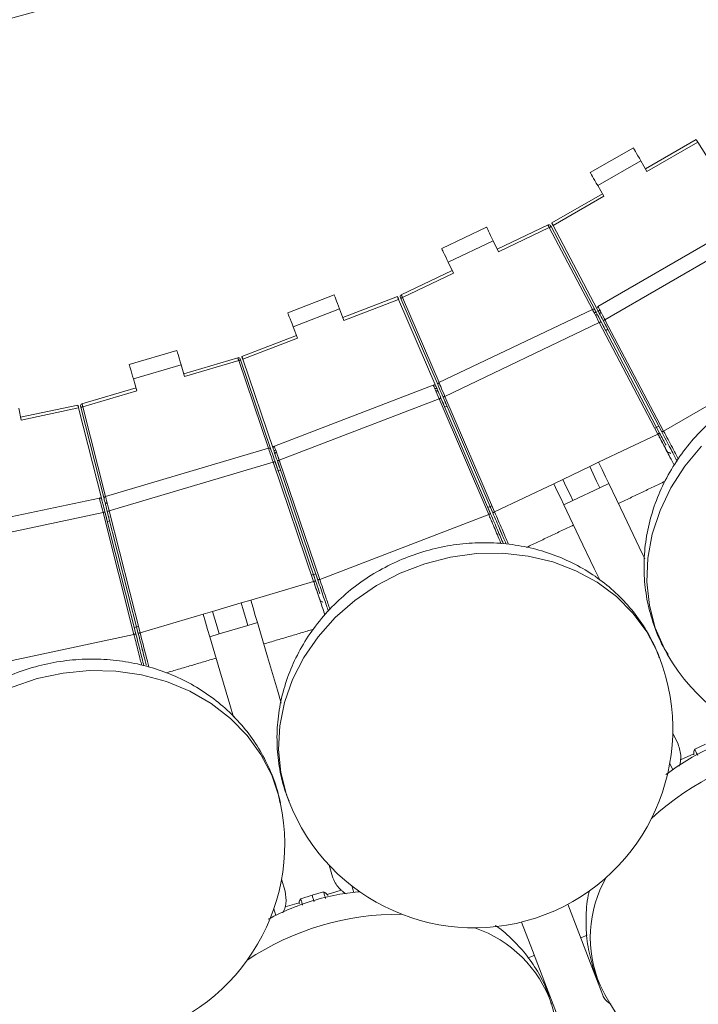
# Model space of a CAD drawing. Header units: millimetres. Extents: x 95 to 591, y 325 to 1119.
# Tile 11 of 55: x 442 to 477, y 363 to 413. Entities that reach past the tile are written whole.
import ezdxf

# ---------------------------------------------------------------- set-up
doc = ezdxf.new("R2010")
doc.units = ezdxf.units.MM

msp = doc.modelspace()

# ---------------------------------------------------------------- linework, layer by layer
at = {"color": 7, "linetype": 'Continuous', "lineweight": 15}
for p, q in [((476.391, 406.72), (473.842, 405.249)), ((476.391, 406.72), (473.842, 405.249)), ((476.471, 406.593), (473.917, 405.119)), ((476.471, 406.593), (479.002, 402.576)), ((473.231, 406.306), (471.066, 405.056)), ((473.606, 405.657), (471.441, 404.407)), ((473.606, 405.657), (473.917, 405.119)), ((471.677, 403.999), (469.128, 402.527)), ((471.677, 403.999), (469.128, 402.527)), ((471.752, 403.869), (471.441, 404.407)), ((471.752, 403.869), (469.198, 402.394)), ((478.868, 402.61), (471.45, 398.327)), ((465.85, 402.312), (463.594, 401.236)), ((468.938, 402.432), (466.376, 401.21)), ((469.004, 402.297), (466.441, 401.074)), ((471.17, 398.18), (469.004, 402.297)), ((469.07, 402.388), (469.093, 402.344)), ((469.093, 402.344), (471.305, 398.138)), ((469.094, 402.342), (471.305, 398.138)), ((471.411, 398.194), (469.198, 402.394)), ((479.264, 401.973), (471.803, 397.665)), ((466.173, 401.635), (463.917, 400.559)), ((466.173, 401.635), (466.441, 401.074)), ((464.184, 399.998), (463.917, 400.559)), ((464.12, 400.133), (461.557, 398.911)), ((464.184, 399.998), (461.62, 398.775)), ((458.178, 398.909), (455.844, 398.013)), ((461.363, 398.824), (458.616, 397.769)), ((461.363, 398.824), (458.616, 397.769)), ((461.423, 398.686), (458.67, 397.629)), ((461.423, 398.686), (463.295, 394.322)), ((461.528, 398.736), (461.509, 398.782)), ((463.404, 394.37), (461.528, 398.736)), ((463.404, 394.37), (461.529, 398.734)), ((461.62, 398.775), (463.457, 394.501)), ((458.447, 398.209), (456.113, 397.313)), ((458.447, 398.209), (458.67, 397.629)), ((471.174, 398.182), (463.453, 394.499)), ((471.52, 397.516), (463.753, 393.811)), ((474.466, 391.917), (471.52, 397.516)), ((471.608, 397.563), (474.554, 391.964)), ((471.645, 397.493), (471.696, 397.396)), ((474.663, 392.021), (471.714, 397.618)), ((471.802, 397.452), (471.751, 397.549)), ((471.803, 397.665), (474.751, 392.067)), ((456.336, 396.733), (456.113, 397.313)), ((471.946, 397.18), (471.839, 397.124)), ((456.282, 396.873), (453.535, 395.818)), ((456.282, 396.873), (453.535, 395.818)), ((456.336, 396.733), (453.583, 395.676)), ((482.638, 396.621), (474.751, 392.067)), ((450.263, 396.119), (447.866, 395.409)), ((453.332, 395.754), (450.61, 394.948)), ((453.376, 395.611), (450.653, 394.804)), ((454.872, 391.206), (453.376, 395.611)), ((453.455, 395.69), (453.471, 395.643)), ((453.471, 395.643), (454.998, 391.143)), ((453.471, 395.641), (454.998, 391.143)), ((455.111, 391.181), (453.583, 395.676)), ((450.476, 395.399), (448.079, 394.689)), ((450.476, 395.399), (450.653, 394.804)), ((448.256, 394.094), (448.079, 394.689)), ((448.213, 394.238), (445.491, 393.431)), ((448.256, 394.094), (445.532, 393.287)), ((463.167, 394.376), (455.17, 391.307)), ((463.459, 393.685), (455.416, 390.597)), ((465.954, 387.871), (463.459, 393.685)), ((463.551, 393.725), (466.046, 387.911)), ((463.582, 393.652), (463.625, 393.552)), ((466.158, 387.959), (463.661, 393.772)), ((463.735, 393.599), (463.692, 393.7)), ((463.753, 393.811), (466.25, 387.999)), ((442.309, 393.224), (442.439, 392.616)), ((445.286, 393.375), (442.407, 392.763)), ((445.286, 393.375), (442.407, 392.763)), ((445.323, 393.23), (442.439, 392.616)), ((445.323, 393.23), (446.489, 388.627)), ((445.435, 393.262), (445.423, 393.311)), ((446.605, 388.657), (445.435, 393.262)), ((446.605, 388.657), (445.436, 393.261)), ((445.532, 393.287), (446.677, 388.778)), ((463.857, 393.317), (463.747, 393.27)), ((474.508, 392.314), (474.311, 392.21)), ((474.4, 392.257), (474.555, 391.962)), ((474.662, 392.023), (474.508, 392.314)), ((474.466, 391.917), (471.486, 390.496)), ((454.875, 391.207), (446.673, 388.777)), ((457.357, 384.576), (455.321, 390.565)), ((455.416, 390.597), (457.452, 384.608)), ((455.113, 390.495), (446.862, 388.051)), ((457.146, 384.504), (455.113, 390.495)), ((455.207, 390.527), (457.241, 384.536)), ((455.233, 390.453), (455.268, 390.349)), ((455.381, 390.387), (455.346, 390.491)), ((455.481, 390.097), (455.367, 390.058)), ((471.035, 390.281), (469.681, 389.635)), ((471.486, 390.496), (471.035, 390.281)), ((469.23, 389.42), (469.681, 389.635)), ((469.23, 389.42), (466.25, 387.999)), ((471.543, 389.215), (470.189, 388.569)), ((471.995, 389.43), (471.543, 389.215)), ((446.372, 388.7), (437.993, 386.919)), ((466.119, 388.303), (465.915, 388.215)), ((465.915, 388.215), (466.045, 387.913)), ((466.159, 387.958), (466.028, 388.263)), ((469.738, 388.354), (470.189, 388.569)), ((446.552, 387.972), (438.124, 386.181)), ((448.106, 381.839), (446.552, 387.972)), ((446.649, 387.997), (448.203, 381.864)), ((446.668, 387.92), (446.695, 387.814)), ((448.322, 381.894), (446.765, 388.026)), ((446.811, 387.844), (446.784, 387.95)), ((446.862, 388.051), (448.419, 381.919)), ((465.954, 387.871), (457.452, 384.608)), ((466.158, 387.959), (466.25, 387.999)), ((446.888, 387.546), (446.771, 387.517)), ((457.251, 384.889), (457.04, 384.818)), ((457.135, 384.85), (457.242, 384.535)), ((457.357, 384.578), (457.251, 384.889)), ((457.146, 384.504), (453.981, 383.567)), ((453.502, 383.425), (452.064, 382.999)), ((453.981, 383.567), (453.502, 383.425)), ((451.584, 382.857), (448.419, 381.919)), ((451.584, 382.857), (452.064, 382.999)), ((448.338, 382.24), (448.122, 382.185)), ((448.122, 382.185), (448.203, 381.866)), ((448.323, 381.893), (448.241, 382.215)), ((453.837, 382.292), (452.399, 381.866)), ((454.317, 382.434), (453.837, 382.292)), ((448.106, 381.839), (439.199, 379.946)), ((451.92, 381.724), (452.399, 381.866)), ((475.478, 376.319), (475.213, 376.876)), ((476.32, 376.065), (476.861, 376.323)), ((475.611, 375.532), (476.27, 375.846)), ((475.213, 375.028), (475.062, 375.345)), ((457.929, 370.241), (458.104, 369.649)), ((455.707, 368.939), (455.531, 369.531)), ((457.073, 368.727), (457.648, 368.898)), ((458.532, 368.976), (457.832, 368.769)), ((459.065, 369.204), (459.165, 368.866)), ((455.715, 368.142), (456.414, 368.349)), ((456.498, 368.557), (457.073, 368.727)), ((455.243, 367.706), (455.143, 368.043)), ((470.915, 366.724), (470.584, 366.592))]:
    msp.add_line(p, q, dxfattribs=at)
at = {"color": 7, "linetype": 'Continuous', "lineweight": 15, "flags": 128}
for points in [[(476.471, 406.593), (476.457, 406.615), (476.443, 406.637), (476.431, 406.657), (476.419, 406.675), (476.409, 406.69), (476.401, 406.703), (476.395, 406.712), (476.392, 406.718), (476.391, 406.72)], [(476.475, 406.586), (476.461, 406.609), (476.446, 406.632), (476.433, 406.653), (476.421, 406.672), (476.411, 406.688), (476.402, 406.702), (476.396, 406.712), (476.392, 406.718), (476.391, 406.72)], [(473.231, 406.306), (473.239, 406.294), (473.26, 406.257), (473.295, 406.197), (473.341, 406.116), (473.398, 406.018), (473.463, 405.905), (473.533, 405.784), (473.606, 405.657)], [(471.441, 404.407), (471.368, 404.534), (471.298, 404.655), (471.233, 404.768), (471.176, 404.866), (471.13, 404.947), (471.095, 405.007), (471.074, 405.044), (471.066, 405.056)], [(469.128, 402.527), (469.129, 402.525), (469.133, 402.519), (469.138, 402.509), (469.145, 402.496), (469.153, 402.48), (469.163, 402.461), (469.174, 402.44), (469.186, 402.417), (469.198, 402.394)], [(469.128, 402.527), (469.129, 402.525), (469.133, 402.519), (469.138, 402.508), (469.146, 402.494), (469.155, 402.477), (469.165, 402.457), (469.177, 402.435), (469.189, 402.411), (469.202, 402.387)], [(465.85, 402.312), (465.856, 402.299), (465.875, 402.26), (465.905, 402.198), (465.945, 402.114), (465.994, 402.011), (466.05, 401.894), (466.11, 401.767), (466.173, 401.635)], [(469.004, 402.297), (468.993, 402.321), (468.982, 402.343), (468.971, 402.364), (468.962, 402.384), (468.954, 402.4), (468.947, 402.414), (468.942, 402.424), (468.939, 402.43), (468.938, 402.432)], [(469.093, 402.344), (469.091, 402.343), (469.086, 402.34), (469.078, 402.336), (469.067, 402.33), (469.054, 402.323), (469.038, 402.315), (469.022, 402.306), (469.004, 402.297)], [(463.917, 400.559), (463.854, 400.691), (463.793, 400.818), (463.737, 400.935), (463.688, 401.037), (463.648, 401.122), (463.618, 401.184), (463.6, 401.223), (463.594, 401.236)], [(458.178, 398.909), (458.184, 398.896), (458.199, 398.856), (458.224, 398.791), (458.257, 398.704), (458.298, 398.598), (458.344, 398.477), (458.395, 398.345), (458.447, 398.209)], [(461.423, 398.686), (461.412, 398.71), (461.402, 398.733), (461.393, 398.755), (461.385, 398.774), (461.377, 398.791), (461.371, 398.805), (461.367, 398.815), (461.364, 398.821), (461.363, 398.824)], [(461.426, 398.678), (461.415, 398.703), (461.405, 398.727), (461.395, 398.75), (461.386, 398.771), (461.378, 398.789), (461.372, 398.804), (461.367, 398.815), (461.364, 398.821), (461.363, 398.824)], [(461.62, 398.775), (461.602, 398.767), (461.585, 398.76), (461.569, 398.753), (461.555, 398.747), (461.544, 398.742), (461.535, 398.739), (461.53, 398.736), (461.528, 398.736)], [(461.557, 398.911), (461.558, 398.909), (461.561, 398.903), (461.566, 398.893), (461.572, 398.879), (461.58, 398.863), (461.589, 398.843), (461.599, 398.822), (461.609, 398.799), (461.62, 398.775)], [(456.113, 397.313), (456.061, 397.45), (456.01, 397.581), (455.964, 397.702), (455.923, 397.808), (455.89, 397.895), (455.865, 397.96), (455.85, 398), (455.844, 398.013)], [(471.52, 397.516), (471.452, 397.646), (471.387, 397.771), (471.328, 397.886), (471.275, 397.987), (471.232, 398.07), (471.2, 398.131), (471.181, 398.169), (471.174, 398.182)], [(471.265, 398.004), (471.283, 398.012), (471.301, 398.018), (471.318, 398.022), (471.334, 398.023), (471.348, 398.022), (471.36, 398.019), (471.369, 398.013), (471.375, 398.006)], [(471.305, 398.138), (471.311, 398.127), (471.328, 398.095), (471.356, 398.041), (471.394, 397.97), (471.44, 397.883), (471.492, 397.783), (471.549, 397.675), (471.608, 397.563)], [(471.714, 397.618), (471.662, 397.718), (471.611, 397.815), (471.563, 397.906), (471.519, 397.988), (471.482, 398.059), (471.452, 398.117), (471.429, 398.159), (471.416, 398.185), (471.411, 398.194)], [(471.45, 398.327), (471.455, 398.317), (471.471, 398.287), (471.497, 398.238), (471.532, 398.172), (471.576, 398.09), (471.626, 397.996), (471.682, 397.891), (471.741, 397.78), (471.803, 397.665)], [(471.481, 398.061), (471.478, 398.07), (471.479, 398.081), (471.483, 398.093), (471.49, 398.105), (471.5, 398.118), (471.513, 398.13), (471.528, 398.141), (471.545, 398.151)], [(471.541, 397.947), (471.538, 397.956), (471.539, 397.967), (471.543, 397.979), (471.55, 397.991), (471.56, 398.004), (471.573, 398.016), (471.588, 398.027), (471.605, 398.037)], [(471.325, 397.89), (471.343, 397.898), (471.36, 397.904), (471.378, 397.908), (471.394, 397.909), (471.408, 397.908), (471.42, 397.905), (471.429, 397.899), (471.435, 397.892)], [(471.52, 397.516), (471.537, 397.525), (471.554, 397.534), (471.569, 397.542), (471.582, 397.549), (471.593, 397.555), (471.602, 397.559), (471.607, 397.562), (471.608, 397.563)], [(471.839, 397.595), (471.758, 397.749), (471.692, 397.873)], [(471.803, 397.665), (471.785, 397.656), (471.769, 397.647), (471.754, 397.639), (471.74, 397.632), (471.729, 397.626), (471.721, 397.622), (471.716, 397.619), (471.714, 397.618)], [(471.696, 397.396), (471.709, 397.372), (471.721, 397.348), (471.733, 397.326), (471.743, 397.306), (471.752, 397.29), (471.759, 397.277)], [(471.759, 397.277), (471.77, 397.255), (471.785, 397.228), (471.802, 397.195), (471.821, 397.158), (471.842, 397.119), (471.864, 397.078)], [(471.865, 397.332), (471.858, 397.345), (471.849, 397.362), (471.839, 397.381), (471.827, 397.403), (471.815, 397.427), (471.802, 397.452)], [(471.945, 397.18), (471.927, 397.214), (471.908, 397.251), (471.891, 397.283), (471.876, 397.311), (471.865, 397.332)], [(450.263, 396.119), (450.267, 396.105), (450.279, 396.064), (450.299, 395.997), (450.326, 395.908), (450.358, 395.799), (450.395, 395.675), (450.435, 395.54), (450.476, 395.399)], [(453.376, 395.611), (453.369, 395.635), (453.361, 395.66), (453.354, 395.682), (453.348, 395.703), (453.342, 395.72), (453.338, 395.735), (453.334, 395.745), (453.332, 395.752), (453.332, 395.754)], [(453.471, 395.643), (453.469, 395.642), (453.464, 395.64), (453.455, 395.637), (453.443, 395.633), (453.429, 395.628), (453.412, 395.623), (453.395, 395.617), (453.376, 395.611)], [(453.535, 395.818), (453.535, 395.816), (453.538, 395.81), (453.541, 395.799), (453.546, 395.785), (453.552, 395.768), (453.559, 395.747), (453.566, 395.725), (453.575, 395.701), (453.583, 395.676)], [(453.535, 395.818), (453.535, 395.816), (453.538, 395.809), (453.542, 395.798), (453.547, 395.783), (453.553, 395.764), (453.56, 395.743), (453.568, 395.719), (453.577, 395.694), (453.586, 395.669)], [(448.079, 394.689), (448.038, 394.83), (447.998, 394.965), (447.961, 395.089), (447.929, 395.198), (447.902, 395.287), (447.882, 395.354), (447.87, 395.395), (447.866, 395.409)], [(463.459, 393.685), (463.408, 393.805), (463.359, 393.922), (463.313, 394.031), (463.271, 394.129), (463.235, 394.215), (463.206, 394.284), (463.185, 394.335), (463.171, 394.366), (463.167, 394.376)], [(463.244, 394.192), (463.262, 394.198), (463.28, 394.203), (463.298, 394.205), (463.314, 394.205), (463.328, 394.203), (463.34, 394.199), (463.348, 394.192), (463.354, 394.184)], [(463.295, 394.322), (463.299, 394.313), (463.31, 394.286), (463.329, 394.242), (463.355, 394.182), (463.386, 394.109), (463.423, 394.023), (463.463, 393.929), (463.507, 393.828), (463.551, 393.725)], [(463.295, 394.073), (463.313, 394.08), (463.331, 394.085), (463.348, 394.087), (463.365, 394.087), (463.379, 394.085), (463.39, 394.081), (463.399, 394.074), (463.405, 394.066)], [(463.661, 393.772), (463.611, 393.889), (463.563, 394.001), (463.518, 394.104), (463.479, 394.195), (463.447, 394.269), (463.424, 394.324), (463.409, 394.358), (463.404, 394.37)], [(463.453, 394.499), (463.459, 394.486), (463.476, 394.447), (463.504, 394.383), (463.541, 394.298), (463.586, 394.194), (463.638, 394.075), (463.694, 393.946), (463.753, 393.811)], [(463.367, 393.902), (463.422, 393.773), (463.49, 393.613)], [(463.551, 393.725), (463.549, 393.724), (463.544, 393.722), (463.536, 393.718), (463.524, 393.713), (463.51, 393.707), (463.494, 393.7), (463.477, 393.693), (463.459, 393.685)], [(463.625, 393.552), (463.636, 393.526), (463.647, 393.501), (463.657, 393.478), (463.665, 393.458), (463.673, 393.441), (463.679, 393.428)], [(463.661, 393.772), (463.663, 393.773), (463.668, 393.775), (463.676, 393.779), (463.688, 393.784), (463.702, 393.79), (463.718, 393.796), (463.735, 393.804), (463.753, 393.811)], [(463.789, 393.475), (463.783, 393.488), (463.775, 393.506), (463.767, 393.526), (463.757, 393.549), (463.746, 393.574), (463.735, 393.599)], [(445.323, 393.23), (445.316, 393.255), (445.31, 393.279), (445.304, 393.302), (445.299, 393.323), (445.295, 393.341), (445.291, 393.356), (445.288, 393.366), (445.287, 393.373), (445.286, 393.375)], [(445.325, 393.222), (445.318, 393.248), (445.312, 393.274), (445.306, 393.298), (445.3, 393.32), (445.295, 393.339), (445.291, 393.354), (445.288, 393.366), (445.287, 393.373), (445.286, 393.375)], [(445.532, 393.287), (445.513, 393.282), (445.495, 393.278), (445.478, 393.273), (445.464, 393.27), (445.451, 393.267), (445.443, 393.264), (445.437, 393.263), (445.435, 393.262)], [(445.491, 393.431), (445.492, 393.429), (445.494, 393.423), (445.497, 393.412), (445.501, 393.398), (445.506, 393.38), (445.512, 393.359), (445.518, 393.336), (445.525, 393.312), (445.532, 393.287)], [(463.679, 393.428), (463.688, 393.405), (463.7, 393.377), (463.715, 393.343), (463.731, 393.305), (463.746, 393.269)], [(463.857, 393.317), (463.841, 393.352), (463.825, 393.39), (463.81, 393.424), (463.798, 393.453), (463.789, 393.475)], [(474.751, 392.067), (474.734, 392.058), (474.717, 392.05), (474.702, 392.042), (474.689, 392.034), (474.678, 392.029), (474.67, 392.024), (474.664, 392.022), (474.663, 392.021)], [(474.466, 391.917), (474.483, 391.926), (474.499, 391.935), (474.515, 391.943), (474.528, 391.95), (474.539, 391.956), (474.547, 391.96), (474.552, 391.963), (474.554, 391.964)], [(455.113, 390.495), (455.066, 390.634), (455.022, 390.767), (454.981, 390.89), (454.945, 390.998), (454.915, 391.087), (454.893, 391.153), (454.88, 391.193), (454.875, 391.207)], [(454.998, 391.143), (455.002, 391.131), (455.014, 391.096), (455.034, 391.039), (455.06, 390.963), (455.091, 390.869), (455.127, 390.763), (455.167, 390.647), (455.207, 390.527)], [(455.321, 390.565), (455.284, 390.672), (455.249, 390.776), (455.216, 390.873), (455.186, 390.961), (455.16, 391.037), (455.139, 391.099), (455.124, 391.144), (455.115, 391.172), (455.111, 391.181)], [(455.16, 391.039), (455.158, 391.049), (455.161, 391.059), (455.166, 391.07), (455.176, 391.081), (455.188, 391.092), (455.202, 391.102), (455.219, 391.111), (455.237, 391.118)], [(455.17, 391.307), (455.174, 391.296), (455.185, 391.264), (455.203, 391.212), (455.228, 391.141), (455.258, 391.053), (455.293, 390.952), (455.332, 390.84), (455.373, 390.721), (455.416, 390.597)], [(476.663, 391.301), (475.824, 390.295), (475.124, 389.21), (474.574, 388.065), (474.186, 386.88), (473.965, 385.678), (473.916, 384.478), (474.04, 383.303), (474.335, 382.174), (474.795, 381.11), (474.935, 380.856)], [(455.201, 390.917), (455.2, 390.927), (455.202, 390.937), (455.208, 390.948), (455.217, 390.959), (455.229, 390.97), (455.244, 390.98), (455.26, 390.989), (455.278, 390.996)], [(455.416, 390.597), (455.397, 390.591), (455.379, 390.585), (455.363, 390.58), (455.349, 390.575), (455.337, 390.571), (455.328, 390.568), (455.323, 390.566), (455.321, 390.565)], [(455.441, 390.523), (455.384, 390.687), (455.338, 390.82)], [(455.113, 390.495), (455.131, 390.501), (455.149, 390.507), (455.165, 390.513), (455.18, 390.518), (455.192, 390.522), (455.2, 390.525), (455.206, 390.526), (455.207, 390.527)], [(455.268, 390.349), (455.277, 390.322), (455.286, 390.297), (455.294, 390.273), (455.301, 390.252), (455.307, 390.235), (455.311, 390.221)], [(455.311, 390.221), (455.319, 390.198), (455.329, 390.169), (455.341, 390.134), (455.354, 390.094), (455.369, 390.052), (455.384, 390.008)], [(455.425, 390.259), (455.42, 390.273), (455.414, 390.291), (455.407, 390.312), (455.399, 390.335), (455.39, 390.361), (455.381, 390.387)], [(455.48, 390.096), (455.468, 390.133), (455.455, 390.172), (455.443, 390.207), (455.433, 390.236), (455.425, 390.259)], [(471.543, 389.215), (471.383, 389.55), (471.212, 389.91), (471.035, 390.281)], [(471.486, 390.496), (471.663, 390.125), (471.834, 389.766), (471.995, 389.43)], [(470.189, 388.569), (470.029, 388.905), (469.858, 389.264), (469.681, 389.635)], [(469.738, 388.354), (469.578, 388.689), (469.407, 389.049), (469.23, 389.42)], [(471.995, 389.43), (472.765, 387.814), (473.523, 386.226), (473.805, 385.635)], [(446.552, 387.972), (446.521, 388.098), (446.49, 388.221), (446.462, 388.336), (446.436, 388.44), (446.414, 388.53), (446.396, 388.603), (446.382, 388.656), (446.374, 388.689), (446.372, 388.7)], [(446.489, 388.627), (446.492, 388.618), (446.499, 388.589), (446.511, 388.543), (446.527, 388.48), (446.546, 388.402), (446.569, 388.312), (446.594, 388.212), (446.621, 388.106), (446.649, 387.997)], [(446.765, 388.026), (446.734, 388.149), (446.704, 388.268), (446.676, 388.377), (446.652, 388.472), (446.632, 388.55), (446.617, 388.609), (446.608, 388.645), (446.605, 388.657)], [(446.673, 388.777), (446.677, 388.763), (446.688, 388.722), (446.705, 388.655), (446.729, 388.564), (446.757, 388.454), (446.79, 388.329), (446.825, 388.193), (446.862, 388.051)], [(446.673, 388.387), (446.673, 388.396), (446.676, 388.407), (446.683, 388.417), (446.693, 388.427), (446.705, 388.437), (446.721, 388.446), (446.738, 388.453), (446.756, 388.459)], [(446.803, 388.279), (446.838, 388.143), (446.881, 387.975)], [(471.554, 384.547), (471.266, 385.15), (470.509, 386.738), (469.738, 388.354)], [(446.649, 387.997), (446.647, 387.996), (446.642, 387.995), (446.633, 387.992), (446.621, 387.989), (446.606, 387.986), (446.589, 387.981), (446.571, 387.977), (446.552, 387.972)], [(446.695, 387.814), (446.702, 387.787), (446.709, 387.761), (446.715, 387.737), (446.72, 387.715), (446.725, 387.697), (446.728, 387.683)], [(446.728, 387.683), (446.734, 387.66), (446.742, 387.63), (446.751, 387.594), (446.761, 387.554), (446.771, 387.516)], [(446.765, 388.026), (446.767, 388.027), (446.772, 388.028), (446.781, 388.03), (446.793, 388.033), (446.808, 388.037), (446.825, 388.041), (446.843, 388.046), (446.862, 388.051)], [(446.845, 387.713), (446.841, 387.727), (446.836, 387.745), (446.831, 387.767), (446.825, 387.791), (446.818, 387.817), (446.811, 387.844)], [(446.887, 387.546), (446.877, 387.583), (446.867, 387.624), (446.858, 387.659), (446.85, 387.69), (446.845, 387.713)], [(466.046, 387.911), (466.044, 387.91), (466.039, 387.908), (466.03, 387.904), (466.019, 387.899), (466.005, 387.893), (465.989, 387.886), (465.972, 387.879), (465.954, 387.871)], [(474.551, 380.673), (474.442, 380.942), (473.905, 381.968), (473.212, 382.908), (472.377, 383.744), (471.414, 384.461), (470.341, 385.046), (469.176, 385.49), (467.94, 385.784), (466.656, 385.922), (465.346, 385.903), (464.033, 385.727), (462.742, 385.396), (461.495, 384.917), (460.314, 384.299), (459.221, 383.552), (458.235, 382.69), (457.373, 381.727), (456.651, 380.682), (456.082, 379.573), (455.676, 378.419), (455.44, 377.242), (455.379, 376.062), (455.493, 374.901), (455.781, 373.778), (455.879, 373.506)], [(457.146, 384.504), (457.165, 384.51), (457.183, 384.516), (457.199, 384.522), (457.213, 384.527), (457.225, 384.531), (457.234, 384.534), (457.239, 384.536), (457.241, 384.536)], [(457.452, 384.608), (457.434, 384.601), (457.416, 384.595), (457.399, 384.59), (457.385, 384.585), (457.373, 384.581), (457.365, 384.578), (457.359, 384.576), (457.357, 384.576)], [(453.837, 382.292), (453.732, 382.649), (453.619, 383.03), (453.502, 383.425)], [(453.981, 383.567), (454.098, 383.172), (454.211, 382.791), (454.317, 382.434)], [(451.92, 381.724), (451.814, 382.081), (451.701, 382.462), (451.584, 382.857)], [(452.399, 381.866), (452.293, 382.223), (452.18, 382.604), (452.064, 382.999)], [(454.317, 382.434), (454.825, 380.717), (455.325, 379.031), (455.516, 378.386)], [(448.203, 381.864), (448.201, 381.864), (448.196, 381.862), (448.187, 381.86), (448.175, 381.857), (448.16, 381.853), (448.143, 381.849), (448.125, 381.844), (448.106, 381.839)], [(448.322, 381.894), (448.324, 381.895), (448.33, 381.896), (448.339, 381.898), (448.351, 381.902), (448.365, 381.905), (448.382, 381.91), (448.4, 381.914), (448.419, 381.919)], [(453.118, 377.68), (452.928, 378.321), (452.428, 380.007), (451.92, 381.724)], [(455.472, 373.385), (455.406, 373.667), (455.036, 374.765), (454.499, 375.802), (453.805, 376.758), (452.966, 377.617), (451.997, 378.363), (450.916, 378.983), (449.742, 379.467), (448.495, 379.804), (447.198, 379.991), (445.874, 380.022), (444.547, 379.897), (443.24, 379.619), (441.978, 379.193)], [(476.32, 376.065), (476.336, 376.031), (476.354, 375.992), (476.374, 375.951), (476.394, 375.908), (476.415, 375.866), (476.434, 375.825), (476.452, 375.788), (476.468, 375.755)], [(457.746, 368.568), (457.736, 368.603), (457.724, 368.643), (457.711, 368.686), (457.698, 368.731), (457.684, 368.777), (457.671, 368.82), (457.659, 368.861), (457.648, 368.898)], [(456.498, 368.557), (456.509, 368.521), (456.521, 368.48), (456.534, 368.436), (456.547, 368.391), (456.561, 368.346), (456.573, 368.302), (456.585, 368.263), (456.595, 368.228)], [(457.171, 368.398), (457.16, 368.433), (457.149, 368.473), (457.136, 368.516), (457.122, 368.561), (457.109, 368.606), (457.096, 368.65), (457.084, 368.691), (457.073, 368.727)], [(469.938, 368.275), (470.486, 366.847), (471.11, 365.222), (471.695, 363.698)], [(469.361, 362.802), (468.776, 364.326), (468.152, 365.951), (467.604, 367.379)], [(468.25, 365.697), (468.028, 365.614), (467.934, 365.579)]]:
    msp.add_lwpolyline(points, dxfattribs=at)
at = {"color": 7, "linetype": 'Continuous', "lineweight": 15}
for radius in [88.5, 87.215]:
    msp.add_circle((418.71, 498.241), radius, dxfattribs=at)
for centre, radius, start, end in [((468.981, 402.341), 0.1, 27.75, 115.5), ((461.601, 398.821), 0.1, 115.5, 203.25), ((471.217, 398.092), 0.1, 27.75, 115.5), ((471.5, 398.24), 0.1, 120, 207.7788), ((453.36, 395.658), 0.1, 18.75, 106.5), ((463.203, 394.283), 0.1, 23.2212, 111), ((463.496, 394.409), 0.1, 115.5, 203.25), ((445.52, 393.335), 0.1, 106.5, 194.25), ((454.904, 391.111), 0.1, 18.75, 106.5), ((455.206, 391.213), 0.1, 111, 198.7788), ((475.005, 390.892), 0.1, 27.8017, 116.8388), ((446.392, 388.603), 0.1, 14.2212, 102), ((446.702, 388.681), 0.1, 106.5, 194.25), ((457.519, 383.407), 0.1, 18.803, 107.8368), ((465.215, 377.09), 10, 291, 21), ((483.595, 385.856), 10, 210, 300), ((483.464, 362.48), 13.751, 98.3526, 132.6474), ((473.903, 375.744), 1.721, 342.3113, 352.9239), ((445.69, 371.306), 10, 282, 12), ((465.215, 377.09), 10, 201, 291), ((477.111, 366.609), 6.047, 150.0825, 203.4727), ((445.69, 371.306), 10, 192, 282), ((459.659, 370.277), 1.722, 229.078, 239.5196), ((454.059, 368.619), 1.723, 333.3174, 343.9173), ((461.429, 354.022), 13.751, 89.3529, 123.6471), ((463.224, 361.176), 6.256, 19.4866, 70.9583), ((480.59, 368.506), 10, 205.5, 295.5), ((459.533, 360.423), 10, 286.5, 16.5)]:
    msp.add_arc(centre, radius, start, end, dxfattribs=at)
for points, knots in [([(492.237, 390.85), (492.162, 390.989), (491.902, 391.471), (491.318, 392.207), (490.502, 393.041), (489.573, 393.755), (488.557, 394.346), (487.464, 394.805), (486.31, 395.126), (485.112, 395.302), (483.887, 395.332), (482.653, 395.213), (481.429, 394.945), (480.235, 394.533), (479.091, 393.979), (478.014, 393.294), (477.025, 392.485), (476.14, 391.565), (475.374, 390.549), (474.744, 389.452), (474.259, 388.293), (473.931, 387.094), (473.764, 385.875), (473.761, 384.658), (473.918, 383.464), (474.241, 382.32), (474.596, 381.433), (474.889, 380.963), (474.975, 380.825)], [0, 0, 0, 0, 0.0159005, 0.0550311, 0.0940605, 0.1330863, 0.172205, 0.2114996, 0.2510356, 0.290851, 0.3309588, 0.371349, 0.4119954, 0.452863, 0.4939168, 0.5351234, 0.5764459, 0.6178409, 0.6592604, 0.7006429, 0.7419131, 0.7829903, 0.8237997, 0.8642864, 0.9044222, 0.9442161, 0.9837079, 1, 1, 1, 1]), ([(474.751, 392.067), (474.903, 391.78), (475.171, 391.274), (475.396, 390.848), (475.493, 390.664)], [0, 0, 0, 0, 0.56656, 1, 1, 1, 1]), ([(475.289, 390.347), (475.22, 390.478), (475.049, 390.804), (474.788, 391.303), (474.579, 391.7), (474.503, 391.845), (474.466, 391.917)], [0, 0, 0, 0, 0.30059, 0.748412, 0.874413, 1, 1, 1, 1]), ([(474.536, 391.783), (474.627, 391.612), (474.746, 391.386), (474.875, 391.143), (474.929, 391.042), (474.954, 390.998), (474.958, 390.99), (474.959, 390.988)], [0, 0, 0, 0, 0.526886, 0.693916, 0.851499, 0.954615, 1, 1, 1, 1]), ([(474.555, 391.962), (474.611, 391.855), (474.728, 391.633), (474.827, 391.445), (474.878, 391.349)], [0, 0, 0, 0, 0.485377, 1, 1, 1, 1]), ([(475.435, 390.555), (475.421, 390.581), (475.33, 390.753), (475.063, 391.261), (474.805, 391.75), (474.663, 392.021)], [0, 0, 0, 0, 0.074952, 0.487955, 1, 1, 1, 1]), ([(475.093, 390.939), (475.094, 390.938), (475.094, 390.938), (475.09, 390.946), (475.088, 390.948)], [0, 0, 0, 0, 0.711907, 1, 1, 1, 1]), ([(466.581, 386.403), (466.545, 386.488), (466.421, 386.777), (466.226, 387.234), (466.05, 387.646), (465.986, 387.796), (465.954, 387.871)], [0, 0, 0, 0, 0.209986, 0.715825, 0.858154, 1, 1, 1, 1]), ([(466.046, 387.911), (466.107, 387.766), (466.279, 387.366), (466.514, 386.819), (466.647, 386.51), (466.695, 386.396)], [0, 0, 0, 0, 0.26252, 0.728662, 1, 1, 1, 1]), ([(466.812, 386.437), (466.801, 386.464), (466.724, 386.643), (466.497, 387.17), (466.279, 387.678), (466.158, 387.959)], [0, 0, 0, 0, 0.074949, 0.487936, 1, 1, 1, 1]), ([(466.25, 387.999), (466.376, 387.707), (466.604, 387.178), (466.846, 386.617), (466.931, 386.421), (466.948, 386.381)], [0, 0, 0, 0, 0.495051, 0.896945, 1, 1, 1, 1]), ([(466.49, 387.187), (466.517, 387.125), (466.581, 386.975), (466.612, 386.903), (466.615, 386.897), (466.615, 386.895)], [0, 0, 0, 0, 0.350126, 0.845416, 1, 1, 1, 1]), ([(474.532, 380.67), (474.479, 380.819), (474.299, 381.335), (473.837, 382.154), (473.161, 383.105), (472.356, 383.956), (471.444, 384.699), (470.436, 385.323), (469.347, 385.82), (468.191, 386.182), (466.986, 386.403), (465.748, 386.478), (464.498, 386.406), (463.254, 386.185), (462.037, 385.817), (460.867, 385.308), (459.763, 384.664), (458.745, 383.894), (457.83, 383.01), (457.035, 382.026), (456.376, 380.957), (455.864, 379.824), (455.508, 378.645), (455.315, 377.444), (455.284, 376.241), (455.423, 375.06), (455.635, 374.128), (455.851, 373.618), (455.914, 373.469)], [0, 0, 0, 0, 0.0159, 0.055031, 0.09406, 0.133086, 0.172205, 0.2115, 0.251036, 0.290851, 0.330959, 0.371349, 0.411995, 0.452863, 0.493917, 0.535123, 0.576446, 0.617841, 0.659261, 0.700643, 0.741913, 0.78299, 0.8238, 0.864286, 0.904422, 0.944216, 0.983708, 1, 1, 1, 1]), ([(457.714, 382.824), (457.666, 382.964), (457.549, 383.313), (457.369, 383.847), (457.225, 384.272), (457.172, 384.427), (457.146, 384.504)], [0, 0, 0, 0, 0.30059, 0.748412, 0.874411, 1, 1, 1, 1]), ([(457.195, 384.361), (457.258, 384.177), (457.34, 383.936), (457.43, 383.675), (457.468, 383.567), (457.485, 383.519), (457.487, 383.512), (457.488, 383.509)], [0, 0, 0, 0, 0.526885, 0.693922, 0.8515, 0.954615, 1, 1, 1, 1]), ([(457.242, 384.535), (457.281, 384.42), (457.361, 384.182), (457.429, 383.982), (457.464, 383.878)], [0, 0, 0, 0, 0.485381, 1, 1, 1, 1]), ([(457.891, 383.007), (457.881, 383.035), (457.819, 383.219), (457.634, 383.763), (457.456, 384.286), (457.357, 384.576)], [0, 0, 0, 0, 0.074954, 0.487959, 1, 1, 1, 1]), ([(457.452, 384.608), (457.557, 384.3), (457.742, 383.758), (457.898, 383.302), (457.965, 383.105)], [0, 0, 0, 0, 0.566563, 1, 1, 1, 1]), ([(457.613, 383.44), (457.614, 383.439), (457.614, 383.438), (457.611, 383.447), (457.61, 383.449)], [0, 0, 0, 0, 0.711905, 1, 1, 1, 1]), ([(448.496, 380.291), (448.474, 380.381), (448.397, 380.686), (448.276, 381.167), (448.166, 381.602), (448.126, 381.76), (448.106, 381.839)], [0, 0, 0, 0, 0.209985, 0.715823, 0.858153, 1, 1, 1, 1]), ([(448.203, 381.864), (448.242, 381.712), (448.349, 381.29), (448.495, 380.712), (448.578, 380.386), (448.608, 380.266)], [0, 0, 0, 0, 0.262521, 0.728666, 1, 1, 1, 1]), ([(448.73, 380.288), (448.723, 380.317), (448.675, 380.506), (448.534, 381.062), (448.398, 381.598), (448.322, 381.894)], [0, 0, 0, 0, 0.07495, 0.487938, 1, 1, 1, 1]), ([(448.419, 381.919), (448.498, 381.611), (448.64, 381.053), (448.792, 380.461), (448.845, 380.254), (448.856, 380.211)], [0, 0, 0, 0, 0.495049, 0.896943, 1, 1, 1, 1]), ([(448.529, 381.08), (448.546, 381.013), (448.586, 380.857), (448.597, 380.811), (448.604, 380.786)], [0, 0, 0, 0, 0.4278458, 1, 1, 1, 1]), ([(455.452, 373.385), (455.424, 373.54), (455.326, 374.078), (454.998, 374.959), (454.48, 376.005), (453.817, 376.971), (453.033, 377.847), (452.135, 378.621), (451.137, 379.283), (450.052, 379.821), (448.896, 380.228), (447.686, 380.496), (446.439, 380.62), (445.176, 380.596), (443.917, 380.424), (442.681, 380.104), (441.49, 379.64), (440.364, 379.039), (439.322, 378.309), (438.383, 377.461), (437.565, 376.509), (436.882, 375.469), (436.346, 374.361), (435.968, 373.205), (435.748, 372.021), (435.701, 370.833), (435.765, 369.88), (435.899, 369.342), (435.938, 369.185)], [0, 0, 0, 0, 0.015901, 0.055031, 0.094061, 0.133086, 0.172205, 0.2115, 0.251036, 0.290851, 0.330959, 0.371349, 0.411995, 0.452863, 0.493917, 0.535123, 0.576446, 0.617841, 0.65926, 0.700643, 0.741913, 0.78299, 0.8238, 0.864286, 0.904422, 0.944216, 0.983708, 1, 1, 1, 1]), ([(479.221, 376.879), (478.889, 376.79), (478.149, 376.592), (477.042, 376.128), (475.907, 375.534), (475.214, 375.04), (474.868, 374.794)], [0, 0, 0, 0, 0.212667, 0.474228, 0.73694, 1, 1, 1, 1]), ([(475.478, 376.319), (475.548, 376.117), (475.635, 375.864), (475.615, 375.587), (475.611, 375.532)], [0, 0, 0, 0, 0.799524, 1, 1, 1, 1]), ([(476.27, 375.846), (476.271, 375.881), (476.275, 375.953), (476.305, 376.027), (476.319, 376.064), (476.32, 376.065)], [0, 0, 0, 0, 0.482109, 0.991881, 1, 1, 1, 1]), ([(458.532, 368.976), (458.385, 369.141), (458.203, 369.347), (458.12, 369.599), (458.104, 369.649)], [0, 0, 0, 0, 0.799516, 1, 1, 1, 1]), ([(459.491, 368.907), (459.149, 368.871), (458.387, 368.791), (457.222, 368.506), (456.007, 368.097), (455.246, 367.718), (454.865, 367.528)], [0, 0, 0, 0, 0.212667, 0.474229, 0.736941, 1, 1, 1, 1]), ([(455.707, 368.939), (455.744, 368.729), (455.79, 368.465), (455.727, 368.196), (455.715, 368.142)], [0, 0, 0, 0, 0.799523, 1, 1, 1, 1]), ([(457.648, 368.898), (457.649, 368.898), (457.685, 368.879), (457.757, 368.844), (457.807, 368.794), (457.832, 368.769)], [0, 0, 0, 0, 0.0081309, 0.517912, 1, 1, 1, 1]), ([(471.025, 368.967), (471.005, 368.885), (470.889, 368.424), (470.833, 367.565), (470.879, 366.422), (471.118, 365.333), (471.36, 364.58), (471.562, 364.22), (471.586, 364.177)], [0, 0, 0, 0, 0.0511998, 0.2887804, 0.5210296, 0.7476675, 0.9696191, 1, 1, 1, 1]), ([(456.414, 368.349), (456.421, 368.383), (456.436, 368.453), (456.478, 368.521), (456.498, 368.556), (456.498, 368.557)], [0, 0, 0, 0, 0.48212, 0.991862, 1, 1, 1, 1]), ([(469.102, 363.259), (469.048, 363.451), (468.898, 363.985), (468.489, 364.801), (467.905, 365.69), (467.186, 366.476), (466.637, 366.984), (466.307, 367.195), (466.28, 367.212)], [0, 0, 0, 0, 0.120905, 0.336317, 0.550367, 0.764634, 0.980648, 1, 1, 1, 1]), ([(468.847, 363.999), (468.852, 364.026), (468.865, 364.106), (468.836, 364.175), (468.816, 364.22)], [0, 0, 0, 0, 0.344354, 1, 1, 1, 1]), ([(472.102, 363.249), (471.962, 363.352), (471.787, 363.481), (471.71, 363.662), (471.695, 363.698)], [0, 0, 0, 0, 0.799508, 1, 1, 1, 1])]:
    msp.add_open_spline(points, degree=3, knots=knots, dxfattribs=at)
for points in [[(472.476, 388.42), (474.825, 389.54)], [(467.859, 386.218), (470.22, 387.344)], [(466.607, 386.914), (466.615, 386.895)], [(454.635, 381.361), (457.13, 382.1)], [(448.602, 380.792), (448.607, 380.772)], [(449.73, 379.908), (452.237, 380.651)], [(476.282, 375.796), (476.27, 375.846)], [(456.419, 368.297), (456.414, 368.349)], [(457.832, 368.769), (457.857, 368.723)], [(471.15, 365.116), (471.272, 364.961)]]:
    msp.add_open_spline(points, degree=1, dxfattribs=at)

doc.saveas('drawing.dxf')
